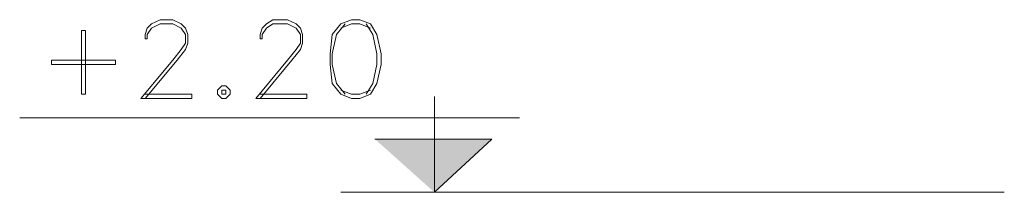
# Model space of a CAD drawing. Header units: metres. Extents: x -18 to 342, y 4 to 63.
# Tile 157 of 173: x 290.308 to 294.767, y 33.629 to 34.409. Entities that reach past the tile are written whole.
import ezdxf

# ---------------------------------------------------------------- set-up
doc = ezdxf.new("R2010")
doc.units = ezdxf.units.M
doc.header["$MEASUREMENT"] = 0
doc.layers.add('PDF_textt', color=7, linetype='Continuous')

msp = doc.modelspace()

# ---------------------------------------------------------------- linework, layer by layer
at = {"layer": 'PDF_textt', "lineweight": 20}
for points in [[(290.8759, 34.072), (291.0878, 34.072), (291.0878, 34.0527), (290.8566, 34.0527), (291.0011, 34.2261), (291.0396, 34.2742), (291.0589, 34.3031), (291.0589, 34.3416), (291.0396, 34.3705), (291.0011, 34.3898), (290.9433, 34.3898), (290.9048, 34.3705), (290.8855, 34.3416), (290.8855, 34.3224), (290.8759, 34.3224), (290.8759, 34.3416), (290.8855, 34.3705), (290.9048, 34.3898), (290.9433, 34.4091), (291.0011, 34.4091), (291.0396, 34.3898), (291.0589, 34.3705), (291.0685, 34.3416), (291.0685, 34.3031), (291.0589, 34.2742), (291.0203, 34.2261), (290.8759, 34.0527)], [(291.396, 34.072), (291.6078, 34.072), (291.6078, 34.0527), (291.3767, 34.0527), (291.5212, 34.2261), (291.5597, 34.2742), (291.5789, 34.3031), (291.5789, 34.3416), (291.5597, 34.3705), (291.5212, 34.3898), (291.4537, 34.3898), (291.4248, 34.3705), (291.4056, 34.3416), (291.4056, 34.3224), (291.396, 34.3224), (291.396, 34.3416), (291.4056, 34.3705), (291.4248, 34.3898), (291.4537, 34.4091), (291.5212, 34.4091), (291.5597, 34.3898), (291.5789, 34.3705), (291.5886, 34.3416), (291.5886, 34.3031), (291.5789, 34.2742), (291.5404, 34.2261), (291.396, 34.0527)], [(291.7812, 34.3898), (291.7427, 34.3416), (291.7234, 34.255), (291.7234, 34.2068), (291.7427, 34.1201), (291.7812, 34.072)], [(291.8968, 34.3705), (291.8486, 34.3898), (291.8101, 34.3898), (291.7619, 34.3705)], [(291.8775, 34.072), (291.9064, 34.1201), (291.9257, 34.2068), (291.9257, 34.255), (291.9064, 34.3416), (291.8775, 34.3898)], [(291.7619, 34.0912), (291.8101, 34.072), (291.8486, 34.072), (291.8968, 34.0912)], [(292.1857, 34.0623), (292.1857, 33.6289), (292.4458, 33.8697), (291.916, 33.8697)], [(292.571, 33.966), (290.3076, 33.966)], [(294.7669, 33.6289), (291.7619, 33.6289)]]:
    msp.add_lwpolyline(points, dxfattribs=at)
for points in [[(291.8101, 34.4091), (291.7619, 34.3898), (291.7234, 34.3416), (291.7138, 34.255), (291.7138, 34.2068), (291.7234, 34.1201), (291.7619, 34.072), (291.8101, 34.0527), (291.8486, 34.0527), (291.8968, 34.072), (291.9257, 34.1201), (291.9449, 34.2068), (291.9449, 34.255), (291.9257, 34.3416), (291.8968, 34.3898), (291.8486, 34.4091)], [(290.6062, 34.072), (290.6062, 34.3609), (290.5869, 34.3609), (290.5869, 34.072)], [(290.741, 34.2068), (290.4521, 34.2068), (290.4521, 34.2261), (290.741, 34.2261)], [(291.2226, 34.1105), (291.2033, 34.0912), (291.2033, 34.072), (291.2226, 34.0527), (291.2419, 34.0527), (291.2611, 34.072), (291.2611, 34.0912), (291.2419, 34.1105)], [(291.2226, 34.0912), (291.2226, 34.072), (291.2419, 34.072), (291.2419, 34.0912)]]:
    msp.add_lwpolyline(points, close=True, dxfattribs=at)
at = {"layer": 'PDF_textt', "transparency": 33554559}
for points in [[(291.916, 33.8697), (292.1857, 33.8697), (292.1857, 33.6289)], [(292.1857, 33.8697), (292.1857, 33.6289), (292.4458, 33.8697)]]:
    msp.add_solid(points, dxfattribs=at)

doc.saveas('drawing.dxf')
